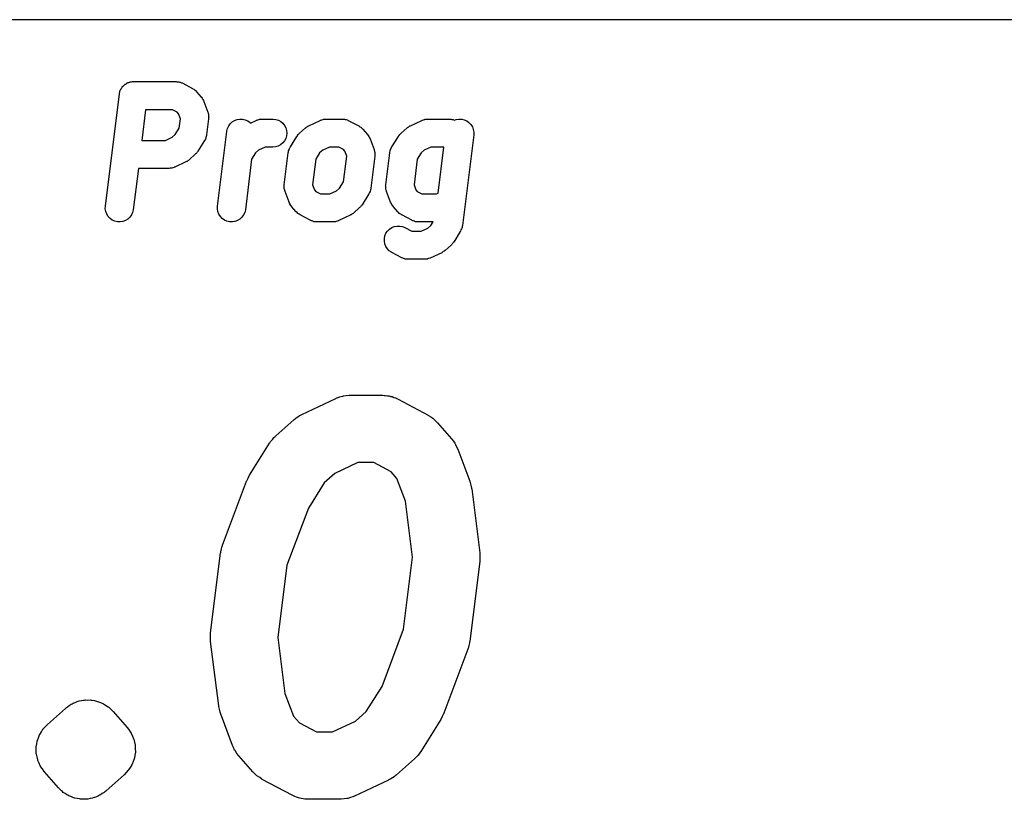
# Model space of a CAD drawing. Extents: x 3.09 to 8.99, y -6.18 to -2.41.
# Tile 78 of 119: x 8.3257 to 8.4121, y -3.9313 to -3.863. Entities that reach past the tile are written whole.
import ezdxf

# ---------------------------------------------------------------- set-up
doc = ezdxf.new("R2010")
doc.units = 0
doc.header["$MEASUREMENT"] = 0
doc.layers.add('BLACK', color=7, linetype='CONTINUOUS')

msp = doc.modelspace()

# ---------------------------------------------------------------- linework, layer by layer
at = {"layer": 'BLACK', "linetype": 'CONTINUOUS'}
for p, q in [((8.49986, -3.86295), (8.00014, -3.86295)), ((8.33483, -3.86869), (8.33489, -3.86863)), ((8.33489, -3.86863), (8.33493, -3.86861)), ((8.33493, -3.86861), (8.33496, -3.86859)), ((8.33496, -3.86859), (8.33503, -3.86855)), ((8.33503, -3.86855), (8.3351, -3.8685)), ((8.3351, -3.8685), (8.33513, -3.86849)), ((8.33513, -3.86849), (8.33517, -3.86847)), ((8.33517, -3.86847), (8.33525, -3.86845)), ((8.33525, -3.86845), (8.33532, -3.86842)), ((8.33532, -3.86842), (8.33536, -3.86841)), ((8.33536, -3.86841), (8.3354, -3.8684)), ((8.3354, -3.8684), (8.33548, -3.8684)), ((8.33548, -3.8684), (8.33556, -3.86838)), ((8.33556, -3.86838), (8.3356, -3.86838)), ((8.3356, -3.86838), (8.33564, -3.86838)), ((8.33564, -3.86838), (8.33939, -3.86838)), ((8.33939, -3.86838), (8.3394, -3.86838)), ((8.3394, -3.86838), (8.33946, -3.86839)), ((8.33946, -3.86839), (8.33951, -3.86839)), ((8.33951, -3.86839), (8.33957, -3.8684)), ((8.33957, -3.8684), (8.33964, -3.86841)), ((8.33964, -3.86841), (8.33969, -3.86842)), ((8.33969, -3.86842), (8.33974, -3.86843)), ((8.33974, -3.86843), (8.33981, -3.86846)), ((8.33981, -3.86846), (8.33987, -3.86848)), ((8.33987, -3.86848), (8.33992, -3.8685)), ((8.33992, -3.8685), (8.33997, -3.86852)), ((8.33997, -3.86852), (8.34084, -3.86899)), ((8.33319, -3.8793), (8.33442, -3.86946)), ((8.33442, -3.86944), (8.33443, -3.8694)), ((8.33442, -3.86946), (8.33442, -3.86944)), ((8.33443, -3.86936), (8.33446, -3.86929)), ((8.33443, -3.8694), (8.33443, -3.86936)), ((8.33446, -3.86929), (8.33447, -3.86921)), ((8.33447, -3.86921), (8.33449, -3.86917)), ((8.33449, -3.86917), (8.3345, -3.86913)), ((8.3345, -3.86913), (8.33454, -3.86906)), ((8.33454, -3.86906), (8.33457, -3.86899)), ((8.33457, -3.86899), (8.3346, -3.86896)), ((8.3346, -3.86896), (8.33462, -3.86892)), ((8.33462, -3.86892), (8.33467, -3.86886)), ((8.33467, -3.86886), (8.33472, -3.86879)), ((8.33472, -3.86879), (8.33474, -3.86877)), ((8.33474, -3.86877), (8.33477, -3.86874)), ((8.33477, -3.86874), (8.33483, -3.86869)), ((8.34084, -3.86899), (8.34086, -3.869)), ((8.34086, -3.869), (8.34094, -3.86905)), ((8.34094, -3.86905), (8.34102, -3.8691)), ((8.34102, -3.8691), (8.34104, -3.86912)), ((8.34104, -3.86912), (8.34106, -3.86914)), ((8.34106, -3.86914), (8.34112, -3.8692)), ((8.34112, -3.8692), (8.34119, -3.86927)), ((8.34119, -3.86927), (8.3416, -3.86974)), ((8.3416, -3.86974), (8.34161, -3.86975)), ((8.34161, -3.86975), (8.34167, -3.86983)), ((8.34167, -3.86983), (8.34172, -3.8699)), ((8.34172, -3.8699), (8.34173, -3.86992)), ((8.34173, -3.86992), (8.34175, -3.86995)), ((8.34175, -3.86995), (8.34179, -3.87003)), ((8.34179, -3.87003), (8.34183, -3.87012)), ((8.34183, -3.87012), (8.34218, -3.87105)), ((8.33672, -3.87084), (8.33639, -3.87354)), ((8.33908, -3.87084), (8.33672, -3.87084)), ((8.33949, -3.87106), (8.33908, -3.87084)), ((8.3396, -3.87119), (8.33949, -3.87106)), ((8.33977, -3.87163), (8.3396, -3.87119)), ((8.34218, -3.87105), (8.34218, -3.87107)), ((8.34218, -3.87107), (8.3422, -3.87112)), ((8.3422, -3.87112), (8.34221, -3.87116)), ((8.34221, -3.87116), (8.34223, -3.87123)), ((8.34223, -3.87123), (8.34224, -3.8713)), ((8.33966, -3.87247), (8.33977, -3.87163)), ((8.34225, -3.87164), (8.34207, -3.87304)), ((8.34224, -3.8713), (8.34225, -3.87135)), ((8.34225, -3.87135), (8.34225, -3.8714)), ((8.34225, -3.8714), (8.34225, -3.87147)), ((8.34225, -3.87147), (8.34226, -3.87154)), ((8.34226, -3.87154), (8.34225, -3.87159)), ((8.34225, -3.87159), (8.34225, -3.87164)), ((8.34401, -3.87227), (8.34415, -3.87208)), ((8.34415, -3.87208), (8.34432, -3.87191)), ((8.34432, -3.87191), (8.34453, -3.87179)), ((8.34453, -3.87179), (8.34475, -3.8717)), ((8.34475, -3.8717), (8.34499, -3.87166)), ((8.34499, -3.87166), (8.34523, -3.87167)), ((8.34523, -3.87167), (8.34546, -3.87173)), ((8.34546, -3.87173), (8.34568, -3.87182)), ((8.34568, -3.87182), (8.34588, -3.87196)), ((8.34588, -3.87196), (8.34592, -3.87201)), ((8.34592, -3.87201), (8.34642, -3.87178)), ((8.34642, -3.87178), (8.34644, -3.87177)), ((8.34644, -3.87177), (8.34646, -3.87176)), ((8.34646, -3.87176), (8.34648, -3.87175)), ((8.34648, -3.87175), (8.34657, -3.87172)), ((8.34657, -3.87172), (8.34666, -3.87169)), ((8.34666, -3.87169), (8.34668, -3.87169)), ((8.34668, -3.87169), (8.34671, -3.87168)), ((8.34671, -3.87168), (8.3468, -3.87167)), ((8.3468, -3.87167), (8.3469, -3.87166)), ((8.3469, -3.87166), (8.34692, -3.87166)), ((8.34692, -3.87166), (8.34694, -3.87166)), ((8.34694, -3.87166), (8.34788, -3.87166)), ((8.34788, -3.87166), (8.3479, -3.87166)), ((8.3479, -3.87166), (8.34814, -3.87169)), ((8.34814, -3.87169), (8.34837, -3.87176)), ((8.34837, -3.87176), (8.34858, -3.87188)), ((8.34858, -3.87188), (8.34876, -3.87203)), ((8.34876, -3.87203), (8.34891, -3.87222)), ((8.35105, -3.87225), (8.35204, -3.87178)), ((8.35204, -3.87178), (8.35206, -3.87177)), ((8.35206, -3.87177), (8.35208, -3.87176)), ((8.35208, -3.87176), (8.3521, -3.87175)), ((8.3521, -3.87175), (8.35219, -3.87172)), ((8.35219, -3.87172), (8.35229, -3.87169)), ((8.35229, -3.87169), (8.35231, -3.87169)), ((8.35231, -3.87169), (8.35233, -3.87168)), ((8.35233, -3.87168), (8.35243, -3.87167)), ((8.35243, -3.87167), (8.35253, -3.87166)), ((8.35253, -3.87166), (8.35255, -3.87166)), ((8.35255, -3.87166), (8.35257, -3.87166)), ((8.35257, -3.87166), (8.35397, -3.87166)), ((8.35397, -3.87166), (8.35399, -3.87166)), ((8.35399, -3.87166), (8.35404, -3.87167)), ((8.35404, -3.87167), (8.3541, -3.87167)), ((8.3541, -3.87167), (8.35416, -3.87168)), ((8.35416, -3.87168), (8.35423, -3.87169)), ((8.35423, -3.87169), (8.35428, -3.8717)), ((8.35428, -3.8717), (8.35433, -3.87171)), ((8.35433, -3.87171), (8.35439, -3.87174)), ((8.35439, -3.87174), (8.35446, -3.87176)), ((8.35446, -3.87176), (8.3545, -3.87179)), ((8.3545, -3.87179), (8.35455, -3.87181)), ((8.35455, -3.87181), (8.35543, -3.87227)), ((8.35995, -3.87225), (8.36095, -3.87178)), ((8.36095, -3.87178), (8.36097, -3.87177)), ((8.36097, -3.87177), (8.36099, -3.87176)), ((8.36099, -3.87176), (8.361, -3.87175)), ((8.361, -3.87175), (8.3611, -3.87172)), ((8.3611, -3.87172), (8.36119, -3.87169)), ((8.36119, -3.87169), (8.36121, -3.87169)), ((8.36121, -3.87169), (8.36123, -3.87168)), ((8.36123, -3.87168), (8.36133, -3.87167)), ((8.36133, -3.87167), (8.36143, -3.87166)), ((8.36143, -3.87166), (8.36145, -3.87166)), ((8.36145, -3.87166), (8.36147, -3.87166)), ((8.36147, -3.87166), (8.36335, -3.87166)), ((8.36335, -3.87166), (8.36337, -3.87166)), ((8.36337, -3.87166), (8.36342, -3.87167)), ((8.36342, -3.87167), (8.36347, -3.87167)), ((8.36347, -3.87167), (8.36354, -3.87168)), ((8.36354, -3.87168), (8.3636, -3.87169)), ((8.3636, -3.87169), (8.36365, -3.8717)), ((8.36365, -3.8717), (8.36371, -3.87171)), ((8.36371, -3.87171), (8.36377, -3.87174)), ((8.36377, -3.87174), (8.36382, -3.87176)), ((8.36382, -3.87176), (8.36397, -3.8717)), ((8.36397, -3.8717), (8.36421, -3.87166)), ((8.36421, -3.87166), (8.36445, -3.87167)), ((8.36445, -3.87167), (8.36468, -3.87173)), ((8.36468, -3.87173), (8.3649, -3.87182)), ((8.3649, -3.87182), (8.36509, -3.87196)), ((8.36509, -3.87196), (8.36526, -3.87214)), ((8.33932, -3.87303), (8.33966, -3.87247)), ((8.34303, -3.8793), (8.34385, -3.87274)), ((8.34385, -3.87272), (8.34391, -3.87249)), ((8.34385, -3.87274), (8.34385, -3.87272)), ((8.34391, -3.87249), (8.34401, -3.87227)), ((8.34891, -3.87222), (8.34902, -3.87243)), ((8.34902, -3.87243), (8.34909, -3.87266)), ((8.34909, -3.87266), (8.34911, -3.8729)), ((8.34911, -3.8729), (8.34909, -3.87314)), ((8.35011, -3.87303), (8.35016, -3.87297)), ((8.35016, -3.87297), (8.3502, -3.87294)), ((8.3502, -3.87294), (8.35023, -3.87291)), ((8.35023, -3.87291), (8.35075, -3.87244)), ((8.35075, -3.87244), (8.35077, -3.87243)), ((8.35077, -3.87243), (8.35081, -3.8724)), ((8.35081, -3.8724), (8.35084, -3.87237)), ((8.35084, -3.87237), (8.3509, -3.87233)), ((8.3509, -3.87233), (8.35096, -3.87229)), ((8.35096, -3.87229), (8.35101, -3.87227)), ((8.35101, -3.87227), (8.35105, -3.87225)), ((8.35543, -3.87227), (8.35545, -3.87228)), ((8.35545, -3.87228), (8.35552, -3.87234)), ((8.35552, -3.87234), (8.3556, -3.87238)), ((8.3556, -3.87238), (8.35562, -3.8724)), ((8.35562, -3.8724), (8.35565, -3.87242)), ((8.35565, -3.87242), (8.35571, -3.87249)), ((8.35571, -3.87249), (8.35578, -3.87255)), ((8.35578, -3.87255), (8.35619, -3.87302)), ((8.35902, -3.87303), (8.35907, -3.87297)), ((8.35907, -3.87297), (8.3591, -3.87294)), ((8.3591, -3.87294), (8.35913, -3.87291)), ((8.35913, -3.87291), (8.35966, -3.87244)), ((8.35966, -3.87244), (8.35967, -3.87243)), ((8.35967, -3.87243), (8.35971, -3.8724)), ((8.35971, -3.8724), (8.35975, -3.87237)), ((8.35975, -3.87237), (8.35981, -3.87233)), ((8.35981, -3.87233), (8.35987, -3.87229)), ((8.35987, -3.87229), (8.35991, -3.87227)), ((8.35991, -3.87227), (8.35995, -3.87225)), ((8.36526, -3.87214), (8.36539, -3.87234)), ((8.36539, -3.87234), (8.36547, -3.87257)), ((8.36547, -3.87257), (8.36551, -3.8728)), ((8.36551, -3.8728), (8.36551, -3.87304)), ((8.33639, -3.87354), (8.33847, -3.87354)), ((8.33847, -3.87354), (8.33905, -3.87326)), ((8.33905, -3.87326), (8.33932, -3.87303)), ((8.34189, -3.87354), (8.34131, -3.87448)), ((8.3419, -3.87353), (8.34189, -3.87354)), ((8.34191, -3.87351), (8.3419, -3.87353)), ((8.34196, -3.87342), (8.34191, -3.87351)), ((8.342, -3.87333), (8.34196, -3.87342)), ((8.34201, -3.87331), (8.342, -3.87333)), ((8.34204, -3.87319), (8.34201, -3.87329)), ((8.34201, -3.87329), (8.34201, -3.87331)), ((8.34206, -3.8731), (8.34204, -3.87319)), ((8.34207, -3.87308), (8.34206, -3.8731)), ((8.34207, -3.87304), (8.34207, -3.87306)), ((8.34207, -3.87306), (8.34207, -3.87308)), ((8.34875, -3.87376), (8.34856, -3.87392)), ((8.3489, -3.87358), (8.34875, -3.87376)), ((8.34902, -3.87337), (8.3489, -3.87358)), ((8.34909, -3.87314), (8.34902, -3.87337)), ((8.34942, -3.87411), (8.35, -3.87318)), ((8.35, -3.87318), (8.35001, -3.87316)), ((8.35001, -3.87316), (8.35004, -3.87312)), ((8.35004, -3.87312), (8.35006, -3.87309)), ((8.35006, -3.87309), (8.35011, -3.87303)), ((8.35619, -3.87302), (8.3562, -3.87303)), ((8.3562, -3.87303), (8.35625, -3.87311)), ((8.35625, -3.87311), (8.35631, -3.87318)), ((8.35631, -3.87318), (8.35632, -3.87321)), ((8.35632, -3.87321), (8.35634, -3.87323)), ((8.35634, -3.87323), (8.35637, -3.87331)), ((8.35637, -3.87331), (8.35642, -3.8734)), ((8.35642, -3.8734), (8.35677, -3.87433)), ((8.35832, -3.87411), (8.35891, -3.87318)), ((8.35891, -3.87318), (8.35892, -3.87316)), ((8.35892, -3.87316), (8.35895, -3.87312)), ((8.35895, -3.87312), (8.35897, -3.87309)), ((8.35897, -3.87309), (8.35902, -3.87303)), ((8.36551, -3.87304), (8.36451, -3.88101)), ((8.34115, -3.87468), (8.34111, -3.87471)), ((8.3412, -3.87463), (8.34115, -3.87468)), ((8.34125, -3.87457), (8.3412, -3.87463)), ((8.34127, -3.87453), (8.34125, -3.87457)), ((8.3413, -3.87449), (8.34127, -3.87453)), ((8.34131, -3.87448), (8.3413, -3.87449)), ((8.34637, -3.87463), (8.34602, -3.87519)), ((8.34663, -3.8744), (8.34637, -3.87463)), ((8.34722, -3.87412), (8.34663, -3.8744)), ((8.34788, -3.87412), (8.34722, -3.87412)), ((8.34812, -3.8741), (8.34788, -3.87412)), ((8.34835, -3.87403), (8.34812, -3.8741)), ((8.34856, -3.87392), (8.34835, -3.87403)), ((8.34889, -3.87743), (8.34924, -3.87461)), ((8.34924, -3.87458), (8.34925, -3.87456)), ((8.34924, -3.8746), (8.34924, -3.87458)), ((8.34924, -3.87461), (8.34924, -3.8746)), ((8.34925, -3.87456), (8.34927, -3.87446)), ((8.34927, -3.87446), (8.3493, -3.87436)), ((8.3493, -3.87435), (8.34931, -3.87433)), ((8.3493, -3.87436), (8.3493, -3.87435)), ((8.34931, -3.87433), (8.34935, -3.87424)), ((8.34935, -3.87424), (8.3494, -3.87414)), ((8.3494, -3.87414), (8.34941, -3.87413)), ((8.34941, -3.87413), (8.34942, -3.87411)), ((8.35199, -3.87463), (8.35165, -3.87519)), ((8.35226, -3.8744), (8.35199, -3.87463)), ((8.35284, -3.87412), (8.35226, -3.8744)), ((8.35367, -3.87412), (8.35284, -3.87412)), ((8.35408, -3.87434), (8.35367, -3.87412)), ((8.35419, -3.87447), (8.35408, -3.87434)), ((8.35436, -3.87491), (8.35419, -3.87447)), ((8.35677, -3.87433), (8.35677, -3.87435)), ((8.35677, -3.87435), (8.35678, -3.8744)), ((8.35678, -3.8744), (8.3568, -3.87444)), ((8.3568, -3.87444), (8.35681, -3.87451)), ((8.35681, -3.87451), (8.35683, -3.87458)), ((8.35683, -3.87458), (8.35683, -3.87463)), ((8.35683, -3.87463), (8.35684, -3.87468)), ((8.35684, -3.87468), (8.35684, -3.87475)), ((8.35779, -3.87743), (8.35814, -3.87461)), ((8.35814, -3.87461), (8.35815, -3.8746)), ((8.35815, -3.87456), (8.35818, -3.87446)), ((8.35815, -3.87458), (8.35815, -3.87456)), ((8.35815, -3.8746), (8.35815, -3.87458)), ((8.35818, -3.87446), (8.3582, -3.87436)), ((8.3582, -3.87436), (8.35821, -3.87435)), ((8.35821, -3.87433), (8.35826, -3.87424)), ((8.35821, -3.87435), (8.35821, -3.87433)), ((8.35826, -3.87424), (8.3583, -3.87414)), ((8.3583, -3.87414), (8.35831, -3.87413)), ((8.35831, -3.87413), (8.35832, -3.87411)), ((8.3609, -3.87463), (8.36055, -3.87519)), ((8.36116, -3.8744), (8.3609, -3.87463)), ((8.36175, -3.87412), (8.36116, -3.8744)), ((8.36289, -3.87412), (8.36175, -3.87412)), ((8.36239, -3.87816), (8.36289, -3.87412)), ((8.34026, -3.87541), (8.33927, -3.87588)), ((8.3403, -3.87539), (8.34026, -3.87541)), ((8.34035, -3.87537), (8.3403, -3.87539)), ((8.34041, -3.87532), (8.34035, -3.87537)), ((8.34047, -3.87529), (8.34041, -3.87532)), ((8.3405, -3.87526), (8.34047, -3.87529)), ((8.34054, -3.87523), (8.3405, -3.87526)), ((8.34056, -3.87522), (8.34054, -3.87523)), ((8.34108, -3.87475), (8.34056, -3.87522)), ((8.34111, -3.87471), (8.34108, -3.87475)), ((8.34602, -3.87519), (8.34547, -3.87961)), ((8.35165, -3.87519), (8.35137, -3.87743)), ((8.35408, -3.87716), (8.35436, -3.87491)), ((8.35684, -3.87492), (8.35648, -3.87773)), ((8.35684, -3.87475), (8.35684, -3.87482)), ((8.35684, -3.87482), (8.35684, -3.87487)), ((8.35684, -3.87487), (8.35684, -3.87492)), ((8.36055, -3.87519), (8.36027, -3.87743)), ((8.33608, -3.876), (8.33563, -3.87961)), ((8.33874, -3.876), (8.33608, -3.876)), ((8.33876, -3.87599), (8.33874, -3.876)), ((8.33878, -3.876), (8.33876, -3.87599)), ((8.33888, -3.87598), (8.33878, -3.876)), ((8.33898, -3.87597), (8.33888, -3.87598)), ((8.339, -3.87597), (8.33898, -3.87597)), ((8.33902, -3.87596), (8.339, -3.87597)), ((8.33912, -3.87593), (8.33902, -3.87596)), ((8.33921, -3.8759), (8.33912, -3.87593)), ((8.33923, -3.87589), (8.33921, -3.8759)), ((8.33925, -3.87589), (8.33923, -3.87589)), ((8.33927, -3.87588), (8.33925, -3.87589)), ((8.35373, -3.87771), (8.35408, -3.87716)), ((8.34888, -3.87752), (8.34889, -3.87747)), ((8.34888, -3.87759), (8.34888, -3.87752)), ((8.34888, -3.87767), (8.34888, -3.87759)), ((8.34889, -3.87771), (8.34888, -3.87767)), ((8.34889, -3.87747), (8.34889, -3.87743)), ((8.34889, -3.87776), (8.34889, -3.87771)), ((8.34891, -3.87783), (8.34889, -3.87776)), ((8.34892, -3.8779), (8.34891, -3.87783)), ((8.34894, -3.87795), (8.34892, -3.8779)), ((8.34895, -3.87799), (8.34894, -3.87795)), ((8.34896, -3.87801), (8.34895, -3.87799)), ((8.34931, -3.87895), (8.34896, -3.87801)), ((8.35137, -3.87743), (8.35153, -3.87787)), ((8.35153, -3.87787), (8.35165, -3.878)), ((8.35165, -3.878), (8.35206, -3.87822)), ((8.35288, -3.87822), (8.35347, -3.87795)), ((8.35347, -3.87795), (8.35373, -3.87771)), ((8.35637, -3.87811), (8.35633, -3.8782)), ((8.35641, -3.87801), (8.35637, -3.87811)), ((8.35642, -3.878), (8.35641, -3.87801)), ((8.35643, -3.87798), (8.35642, -3.878)), ((8.35645, -3.87788), (8.35643, -3.87798)), ((8.35648, -3.87778), (8.35645, -3.87788)), ((8.35648, -3.87773), (8.35648, -3.87775)), ((8.35648, -3.87775), (8.35648, -3.87777)), ((8.35648, -3.87777), (8.35648, -3.87778)), ((8.35778, -3.87752), (8.35779, -3.87747)), ((8.35779, -3.87759), (8.35778, -3.87752)), ((8.35779, -3.87747), (8.35779, -3.87743)), ((8.35779, -3.87767), (8.35779, -3.87759)), ((8.35779, -3.87771), (8.35779, -3.87767)), ((8.3578, -3.87776), (8.35779, -3.87771)), ((8.35781, -3.87783), (8.3578, -3.87776)), ((8.35783, -3.8779), (8.35781, -3.87783)), ((8.35784, -3.87795), (8.35783, -3.8779)), ((8.35785, -3.87799), (8.35784, -3.87795)), ((8.35786, -3.87801), (8.35785, -3.87799)), ((8.35821, -3.87895), (8.35786, -3.87801)), ((8.36027, -3.87743), (8.36044, -3.87787)), ((8.36044, -3.87787), (8.36055, -3.878)), ((8.36055, -3.878), (8.36096, -3.87822)), ((8.34935, -3.87903), (8.34931, -3.87895)), ((8.35206, -3.87822), (8.35288, -3.87822)), ((8.35631, -3.87823), (8.35572, -3.87917)), ((8.35633, -3.8782), (8.35631, -3.87821)), ((8.35631, -3.87821), (8.35631, -3.87823)), ((8.35825, -3.87903), (8.35821, -3.87895)), ((8.36096, -3.87822), (8.36225, -3.87822)), ((8.36225, -3.87822), (8.36239, -3.87816)), ((8.33318, -3.87954), (8.33319, -3.8793)), ((8.33322, -3.87978), (8.33318, -3.87954)), ((8.33331, -3.88), (8.33322, -3.87978)), ((8.33557, -3.87986), (8.33547, -3.88007)), ((8.33563, -3.87962), (8.33557, -3.87986)), ((8.33563, -3.87961), (8.33563, -3.87962)), ((8.34302, -3.87954), (8.34303, -3.8793)), ((8.34306, -3.87978), (8.34302, -3.87954)), ((8.34315, -3.88), (8.34306, -3.87978)), ((8.34541, -3.87986), (8.34531, -3.88007)), ((8.34547, -3.87962), (8.34541, -3.87986)), ((8.34547, -3.87961), (8.34547, -3.87962)), ((8.34939, -3.87912), (8.34935, -3.87903)), ((8.3494, -3.87914), (8.34939, -3.87912)), ((8.34941, -3.87916), (8.3494, -3.87914)), ((8.34947, -3.87924), (8.34941, -3.87916)), ((8.34952, -3.87931), (8.34947, -3.87924)), ((8.34953, -3.87933), (8.34952, -3.87931)), ((8.34994, -3.87979), (8.34953, -3.87933)), ((8.35001, -3.87986), (8.34994, -3.87979)), ((8.35008, -3.87993), (8.35001, -3.87986)), ((8.35549, -3.87943), (8.35497, -3.8799)), ((8.35553, -3.8794), (8.35549, -3.87943)), ((8.35556, -3.87937), (8.35553, -3.8794)), ((8.35561, -3.87931), (8.35556, -3.87937)), ((8.35566, -3.87926), (8.35561, -3.87931)), ((8.35568, -3.87922), (8.35566, -3.87926)), ((8.35571, -3.87918), (8.35568, -3.87922)), ((8.35572, -3.87917), (8.35571, -3.87918)), ((8.35829, -3.87912), (8.35825, -3.87903)), ((8.35831, -3.87914), (8.35829, -3.87912)), ((8.35832, -3.87916), (8.35831, -3.87914)), ((8.35837, -3.87924), (8.35832, -3.87916)), ((8.35843, -3.87931), (8.35837, -3.87924)), ((8.35844, -3.87933), (8.35843, -3.87931)), ((8.35885, -3.87979), (8.35844, -3.87933)), ((8.35892, -3.87986), (8.35885, -3.87979)), ((8.35898, -3.87993), (8.35892, -3.87986)), ((8.33343, -3.8802), (8.33331, -3.88)), ((8.3336, -3.88038), (8.33343, -3.8802)), ((8.33379, -3.88052), (8.3336, -3.88038)), ((8.33401, -3.88062), (8.33379, -3.88052)), ((8.33425, -3.88067), (8.33401, -3.88062)), ((8.33449, -3.88068), (8.33425, -3.88067)), ((8.33472, -3.88064), (8.33449, -3.88068)), ((8.33495, -3.88056), (8.33472, -3.88064)), ((8.33515, -3.88043), (8.33495, -3.88056)), ((8.33533, -3.88027), (8.33515, -3.88043)), ((8.33547, -3.88007), (8.33533, -3.88027)), ((8.34328, -3.8802), (8.34315, -3.88)), ((8.34344, -3.88038), (8.34328, -3.8802)), ((8.34364, -3.88052), (8.34344, -3.88038)), ((8.34385, -3.88062), (8.34364, -3.88052)), ((8.34409, -3.88067), (8.34385, -3.88062)), ((8.34433, -3.88068), (8.34409, -3.88067)), ((8.34456, -3.88064), (8.34433, -3.88068)), ((8.34479, -3.88056), (8.34456, -3.88064)), ((8.34499, -3.88043), (8.34479, -3.88056)), ((8.34517, -3.88027), (8.34499, -3.88043)), ((8.34531, -3.88007), (8.34517, -3.88027)), ((8.3501, -3.87994), (8.35008, -3.87993)), ((8.35012, -3.87996), (8.3501, -3.87994)), ((8.3502, -3.88001), (8.35012, -3.87996)), ((8.35028, -3.88006), (8.3502, -3.88001)), ((8.35029, -3.88007), (8.35028, -3.88006)), ((8.35117, -3.88054), (8.35029, -3.88007)), ((8.35122, -3.88056), (8.35117, -3.88054)), ((8.35126, -3.88058), (8.35122, -3.88056)), ((8.35133, -3.8806), (8.35126, -3.88058)), ((8.35139, -3.88063), (8.35133, -3.8806)), ((8.35144, -3.88064), (8.35139, -3.88063)), ((8.35149, -3.88066), (8.35144, -3.88064)), ((8.35156, -3.88066), (8.35149, -3.88066)), ((8.35163, -3.88068), (8.35156, -3.88066)), ((8.35168, -3.88068), (8.35163, -3.88068)), ((8.35173, -3.88068), (8.35168, -3.88068)), ((8.35175, -3.88068), (8.35173, -3.88068)), ((8.35315, -3.88068), (8.35175, -3.88068)), ((8.35318, -3.88068), (8.35315, -3.88068)), ((8.3532, -3.88068), (8.35318, -3.88068)), ((8.35329, -3.88067), (8.3532, -3.88068)), ((8.35339, -3.88066), (8.35329, -3.88067)), ((8.35341, -3.88065), (8.35339, -3.88066)), ((8.35344, -3.88065), (8.35341, -3.88065)), ((8.35353, -3.88062), (8.35344, -3.88065)), ((8.35362, -3.88059), (8.35353, -3.88062)), ((8.35364, -3.88058), (8.35362, -3.88059)), ((8.35366, -3.88057), (8.35364, -3.88058)), ((8.35368, -3.88057), (8.35366, -3.88057)), ((8.35467, -3.8801), (8.35368, -3.88057)), ((8.35471, -3.88007), (8.35467, -3.8801)), ((8.35476, -3.88005), (8.35471, -3.88007)), ((8.35482, -3.88001), (8.35476, -3.88005)), ((8.35488, -3.87997), (8.35482, -3.88001)), ((8.35492, -3.87994), (8.35488, -3.87997)), ((8.35495, -3.87991), (8.35492, -3.87994)), ((8.35497, -3.8799), (8.35495, -3.87991)), ((8.359, -3.87994), (8.35898, -3.87993)), ((8.35902, -3.87996), (8.359, -3.87994)), ((8.3591, -3.88001), (8.35902, -3.87996)), ((8.35918, -3.88006), (8.3591, -3.88001)), ((8.3592, -3.88007), (8.35918, -3.88006)), ((8.36007, -3.88054), (8.3592, -3.88007)), ((8.36012, -3.88056), (8.36007, -3.88054)), ((8.36017, -3.88058), (8.36012, -3.88056)), ((8.36023, -3.8806), (8.36017, -3.88058)), ((8.3603, -3.88063), (8.36023, -3.8806)), ((8.36035, -3.88064), (8.3603, -3.88063)), ((8.3604, -3.88066), (8.36035, -3.88064)), ((8.36047, -3.88066), (8.3604, -3.88066)), ((8.36053, -3.88068), (8.36047, -3.88066)), ((8.36058, -3.88068), (8.36053, -3.88068)), ((8.36064, -3.88068), (8.36058, -3.88068)), ((8.36065, -3.88068), (8.36064, -3.88068)), ((8.36195, -3.88068), (8.36065, -3.88068)), ((8.36175, -3.88099), (8.36195, -3.88068)), ((8.35781, -3.88168), (8.35795, -3.88148)), ((8.35795, -3.88148), (8.35812, -3.88131)), ((8.35812, -3.88131), (8.35832, -3.88118)), ((8.35832, -3.88118), (8.35854, -3.88109)), ((8.35854, -3.88109), (8.35878, -3.88104)), ((8.35878, -3.88104), (8.35902, -3.88104)), ((8.35902, -3.88104), (8.35925, -3.88109)), ((8.35925, -3.88109), (8.35947, -3.88118)), ((8.35947, -3.88118), (8.36008, -3.8815)), ((8.36008, -3.8815), (8.36091, -3.8815)), ((8.36091, -3.8815), (8.36149, -3.88123)), ((8.36149, -3.88123), (8.36175, -3.88099)), ((8.36433, -3.88151), (8.36375, -3.88245)), ((8.36434, -3.88149), (8.36433, -3.88151)), ((8.36435, -3.88148), (8.36434, -3.88149)), ((8.36439, -3.88139), (8.36435, -3.88148)), ((8.36444, -3.8813), (8.36439, -3.88139)), ((8.36445, -3.88126), (8.36444, -3.88128)), ((8.36444, -3.88128), (8.36444, -3.8813)), ((8.36448, -3.88116), (8.36445, -3.88126)), ((8.3645, -3.88106), (8.36448, -3.88116)), ((8.36451, -3.88103), (8.3645, -3.88105)), ((8.3645, -3.88105), (8.3645, -3.88106)), ((8.36451, -3.88101), (8.36451, -3.88103)), ((8.35767, -3.88213), (8.35772, -3.8819)), ((8.35767, -3.88237), (8.35767, -3.88213)), ((8.35771, -3.88261), (8.35767, -3.88237)), ((8.35772, -3.8819), (8.35781, -3.88168)), ((8.36374, -3.88246), (8.36371, -3.8825)), ((8.36375, -3.88245), (8.36374, -3.88246)), ((8.3578, -3.88283), (8.35771, -3.88261)), ((8.35794, -3.88303), (8.3578, -3.88283)), ((8.3581, -3.88321), (8.35794, -3.88303)), ((8.3583, -3.88334), (8.3581, -3.88321)), ((8.35832, -3.88335), (8.3583, -3.88334)), ((8.36278, -3.88333), (8.36274, -3.88335)), ((8.36284, -3.88329), (8.36278, -3.88333)), ((8.36291, -3.88325), (8.36284, -3.88329)), ((8.36294, -3.88322), (8.36291, -3.88325)), ((8.36298, -3.8832), (8.36294, -3.88322)), ((8.36299, -3.88318), (8.36298, -3.8832)), ((8.36352, -3.88272), (8.36299, -3.88318)), ((8.36355, -3.88268), (8.36352, -3.88272)), ((8.36359, -3.88265), (8.36355, -3.88268)), ((8.36363, -3.88259), (8.36359, -3.88265)), ((8.36368, -3.88254), (8.36363, -3.88259)), ((8.36371, -3.8825), (8.36368, -3.88254)), ((8.3592, -3.88382), (8.35832, -3.88335)), ((8.35924, -3.88384), (8.3592, -3.88382)), ((8.35929, -3.88386), (8.35924, -3.88384)), ((8.35935, -3.88388), (8.35929, -3.88386)), ((8.35942, -3.88391), (8.35935, -3.88388)), ((8.35947, -3.88392), (8.35942, -3.88391)), ((8.35952, -3.88394), (8.35947, -3.88392)), ((8.35959, -3.88394), (8.35952, -3.88394)), ((8.35965, -3.88396), (8.35959, -3.88394)), ((8.35971, -3.88396), (8.35965, -3.88396)), ((8.35976, -3.88396), (8.35971, -3.88396)), ((8.35977, -3.88396), (8.35976, -3.88396)), ((8.36118, -3.88396), (8.35977, -3.88396)), ((8.3612, -3.88396), (8.36118, -3.88396)), ((8.36122, -3.88396), (8.3612, -3.88396)), ((8.36132, -3.88395), (8.36122, -3.88396)), ((8.36142, -3.88394), (8.36132, -3.88395)), ((8.36144, -3.88393), (8.36142, -3.88394)), ((8.36146, -3.88393), (8.36144, -3.88393)), ((8.36155, -3.8839), (8.36146, -3.88393)), ((8.36165, -3.88387), (8.36155, -3.8839)), ((8.36167, -3.88386), (8.36165, -3.88387)), ((8.36169, -3.88385), (8.36167, -3.88386)), ((8.3617, -3.88385), (8.36169, -3.88385)), ((8.3627, -3.88338), (8.3617, -3.88385)), ((8.36274, -3.88335), (8.3627, -3.88338)), ((8.35042, -3.89756), (8.35341, -3.89616)), ((8.35341, -3.89616), (8.35345, -3.89614)), ((8.35345, -3.89614), (8.3535, -3.89612)), ((8.3535, -3.89612), (8.35354, -3.8961)), ((8.35354, -3.8961), (8.35377, -3.89603)), ((8.35377, -3.89603), (8.35399, -3.89596)), ((8.35399, -3.89596), (8.35404, -3.89595)), ((8.35404, -3.89595), (8.35409, -3.89593)), ((8.35409, -3.89593), (8.35433, -3.89591)), ((8.35433, -3.89591), (8.35457, -3.89588)), ((8.35457, -3.89588), (8.35462, -3.89588)), ((8.35462, -3.89588), (8.35467, -3.89588)), ((8.35467, -3.89588), (8.35748, -3.89588)), ((8.35748, -3.89588), (8.35752, -3.89588)), ((8.35752, -3.89588), (8.35765, -3.89589)), ((8.35765, -3.89589), (8.35777, -3.89589)), ((8.35777, -3.89589), (8.35793, -3.89592)), ((8.35793, -3.89592), (8.35809, -3.89594)), ((8.35809, -3.89594), (8.35821, -3.89598)), ((8.35821, -3.89598), (8.35834, -3.896)), ((8.35834, -3.896), (8.35849, -3.89607)), ((8.35849, -3.89607), (8.35864, -3.89612)), ((8.35864, -3.89612), (8.35875, -3.89618)), ((8.35875, -3.89618), (8.35887, -3.89622)), ((8.35887, -3.89622), (8.36151, -3.89763)), ((8.34972, -3.89803), (8.34975, -3.898)), ((8.34975, -3.898), (8.34984, -3.89794)), ((8.34984, -3.89794), (8.34993, -3.89786)), ((8.34993, -3.89786), (8.35008, -3.89777)), ((8.35008, -3.89777), (8.35022, -3.89767)), ((8.35022, -3.89767), (8.35032, -3.89762)), ((8.35032, -3.89762), (8.35042, -3.89756)), ((8.36151, -3.89763), (8.36154, -3.89765)), ((8.36154, -3.89765), (8.36173, -3.89778)), ((8.36173, -3.89778), (8.36192, -3.8979)), ((8.36192, -3.8979), (8.36197, -3.89794)), ((8.36197, -3.89794), (8.36202, -3.89798)), ((8.36202, -3.89798), (8.36217, -3.89814)), ((8.34814, -3.89944), (8.34972, -3.89803)), ((8.36217, -3.89814), (8.36234, -3.89829)), ((8.36234, -3.89829), (8.36357, -3.8997)), ((8.34775, -3.89986), (8.34787, -3.89973)), ((8.34787, -3.89973), (8.34797, -3.89959)), ((8.34797, -3.89959), (8.34806, -3.89952)), ((8.34806, -3.89952), (8.34814, -3.89944)), ((8.36357, -3.8997), (8.3636, -3.89973)), ((8.3636, -3.89973), (8.36372, -3.89991)), ((8.34584, -3.90289), (8.34759, -3.90008)), ((8.34759, -3.90008), (8.34762, -3.90004)), ((8.34762, -3.90004), (8.34769, -3.89995)), ((8.34769, -3.89995), (8.34775, -3.89986)), ((8.36372, -3.89991), (8.36386, -3.90009)), ((8.36386, -3.90009), (8.36389, -3.90015)), ((8.36389, -3.90015), (8.36392, -3.9002)), ((8.36392, -3.9002), (8.36401, -3.90041)), ((8.36401, -3.90041), (8.36411, -3.90061)), ((8.36411, -3.90061), (8.36517, -3.90342)), ((8.35533, -3.90178), (8.35332, -3.90273)), ((8.35674, -3.90178), (8.35533, -3.90178)), ((8.35825, -3.90259), (8.35674, -3.90178)), ((8.34559, -3.90338), (8.34571, -3.90314)), ((8.34571, -3.90314), (8.34584, -3.90289)), ((8.35332, -3.90273), (8.35238, -3.90357)), ((8.35877, -3.90318), (8.35825, -3.90259)), ((8.35951, -3.90517), (8.35877, -3.90318)), ((8.34347, -3.90904), (8.34558, -3.90342)), ((8.34558, -3.9034), (8.34559, -3.90338)), ((8.34558, -3.90341), (8.34558, -3.9034)), ((8.34558, -3.90342), (8.34558, -3.90341)), ((8.34558, -3.90341), (8.34558, -3.90341)), ((8.35238, -3.90357), (8.351, -3.90577)), ((8.36517, -3.90342), (8.36518, -3.90346)), ((8.36518, -3.90346), (8.36519, -3.90349)), ((8.36519, -3.90349), (8.3652, -3.90353)), ((8.3652, -3.90353), (8.36526, -3.90377)), ((8.36526, -3.90377), (8.36532, -3.90402)), ((8.36532, -3.90402), (8.36532, -3.90405)), ((8.36532, -3.90405), (8.36533, -3.90409)), ((8.36533, -3.90409), (8.36603, -3.90971)), ((8.351, -3.90577), (8.34912, -3.91079)), ((8.36013, -3.91008), (8.35951, -3.90517)), ((8.34338, -3.90935), (8.34344, -3.90911)), ((8.34344, -3.90911), (8.34346, -3.90908)), ((8.34346, -3.90908), (8.34347, -3.90904)), ((8.34242, -3.91674), (8.3433, -3.90971)), ((8.3433, -3.90971), (8.34331, -3.90967)), ((8.34331, -3.90967), (8.34332, -3.90964)), ((8.34332, -3.9096), (8.34338, -3.90935)), ((8.34332, -3.90964), (8.34332, -3.9096)), ((8.35934, -3.9164), (8.36013, -3.91008)), ((8.36603, -3.90971), (8.36604, -3.90975)), ((8.36604, -3.90975), (8.36604, -3.90981)), ((8.36604, -3.90981), (8.36605, -3.90987)), ((8.36605, -3.90987), (8.36604, -3.9101)), ((8.36604, -3.9101), (8.36605, -3.91033)), ((8.34912, -3.91079), (8.34833, -3.91711)), ((8.36603, -3.91044), (8.36516, -3.91748)), ((8.36604, -3.91039), (8.36603, -3.91044)), ((8.36605, -3.91033), (8.36604, -3.91039)), ((8.34241, -3.91686), (8.34242, -3.9168)), ((8.34241, -3.91709), (8.34241, -3.91686)), ((8.34242, -3.9168), (8.34242, -3.91674)), ((8.35746, -3.92142), (8.35934, -3.9164)), ((8.34241, -3.91732), (8.34241, -3.91709)), ((8.34242, -3.91738), (8.34241, -3.91732)), ((8.34242, -3.91743), (8.34242, -3.91738)), ((8.34242, -3.91748), (8.34242, -3.91743)), ((8.34313, -3.9231), (8.34242, -3.91748)), ((8.34833, -3.91711), (8.34894, -3.92202)), ((8.36507, -3.91783), (8.36502, -3.91808)), ((8.36514, -3.91759), (8.36507, -3.91783)), ((8.36515, -3.91752), (8.36514, -3.91755)), ((8.36514, -3.91755), (8.36514, -3.91759)), ((8.36516, -3.91748), (8.36515, -3.91752)), ((8.36499, -3.91815), (8.36288, -3.92377)), ((8.365, -3.91811), (8.36499, -3.91815)), ((8.36502, -3.91808), (8.365, -3.91811)), ((8.34894, -3.92202), (8.34969, -3.92401)), ((8.35608, -3.92362), (8.35746, -3.92142)), ((8.33002, -3.92309), (8.33018, -3.92298)), ((8.33018, -3.92298), (8.33018, -3.92298)), ((8.33018, -3.92298), (8.33019, -3.92298)), ((8.33019, -3.92298), (8.33027, -3.92294)), ((8.33027, -3.92294), (8.33035, -3.92289)), ((8.33035, -3.92289), (8.33053, -3.92282)), ((8.33053, -3.92282), (8.33071, -3.92274)), ((8.33071, -3.92274), (8.3308, -3.92272)), ((8.33071, -3.92274), (8.33071, -3.92274)), ((8.33071, -3.92274), (8.33071, -3.92274)), ((8.3308, -3.92272), (8.33089, -3.92269)), ((8.33089, -3.92269), (8.33108, -3.92266)), ((8.33108, -3.92266), (8.33127, -3.92262)), ((8.33127, -3.92262), (8.33136, -3.92261)), ((8.33127, -3.92262), (8.33127, -3.92262)), ((8.33127, -3.92262), (8.33127, -3.92262)), ((8.33136, -3.92261), (8.33145, -3.9226)), ((8.33145, -3.9226), (8.33165, -3.92261)), ((8.33165, -3.92261), (8.33185, -3.9226)), ((8.33185, -3.9226), (8.33185, -3.9226)), ((8.33185, -3.9226), (8.33185, -3.9226)), ((8.33185, -3.9226), (8.33194, -3.92262)), ((8.33194, -3.92262), (8.33203, -3.92262)), ((8.33203, -3.92262), (8.33222, -3.92266)), ((8.33222, -3.92266), (8.33242, -3.9227)), ((8.33242, -3.9227), (8.33242, -3.9227)), ((8.33242, -3.9227), (8.33242, -3.9227)), ((8.33242, -3.9227), (8.3325, -3.92273)), ((8.3325, -3.92273), (8.33259, -3.92275)), ((8.33259, -3.92275), (8.33277, -3.92283)), ((8.33277, -3.92283), (8.33296, -3.9229)), ((8.33296, -3.9229), (8.33296, -3.9229)), ((8.33296, -3.9229), (8.33296, -3.9229)), ((8.33296, -3.9229), (8.33303, -3.92295)), ((8.33303, -3.92295), (8.33312, -3.92299)), ((8.33312, -3.92299), (8.33328, -3.9231)), ((8.3281, -3.92474), (8.32968, -3.92334)), ((8.32968, -3.92334), (8.32971, -3.92331)), ((8.32971, -3.92331), (8.32979, -3.92326)), ((8.32971, -3.92331), (8.32971, -3.92331)), ((8.32971, -3.92331), (8.32971, -3.92331)), ((8.32979, -3.92326), (8.32986, -3.9232)), ((8.32986, -3.9232), (8.33002, -3.92309)), ((8.33328, -3.9231), (8.33344, -3.92321)), ((8.33344, -3.92321), (8.33344, -3.92321)), ((8.33344, -3.92321), (8.33345, -3.92321)), ((8.33345, -3.92321), (8.33351, -3.92327)), ((8.33351, -3.92327), (8.33359, -3.92332)), ((8.33359, -3.92332), (8.33372, -3.92346)), ((8.33372, -3.92346), (8.33386, -3.9236)), ((8.33386, -3.9236), (8.33386, -3.9236)), ((8.33386, -3.9236), (8.33387, -3.9236)), ((8.33387, -3.9236), (8.3351, -3.92501)), ((8.34313, -3.92314), (8.34313, -3.9231)), ((8.34314, -3.92317), (8.34313, -3.92314)), ((8.3432, -3.92342), (8.34314, -3.92317)), ((8.34325, -3.92366), (8.3432, -3.92342)), ((8.34327, -3.9237), (8.34325, -3.92366)), ((8.34328, -3.92373), (8.34327, -3.9237)), ((8.34329, -3.92377), (8.34328, -3.92373)), ((8.34435, -3.92658), (8.34329, -3.92377)), ((8.35513, -3.92446), (8.35608, -3.92362)), ((8.36287, -3.92381), (8.36274, -3.92405)), ((8.36288, -3.92378), (8.36287, -3.92381)), ((8.36288, -3.92377), (8.36288, -3.92378)), ((8.36288, -3.92378), (8.36288, -3.92378)), ((8.36288, -3.92378), (8.36288, -3.92378)), ((8.32792, -3.92494), (8.3281, -3.92474)), ((8.34969, -3.92401), (8.35021, -3.9246)), ((8.35021, -3.9246), (8.35172, -3.9254)), ((8.35313, -3.9254), (8.35513, -3.92446)), ((8.36262, -3.9243), (8.36086, -3.92711)), ((8.36274, -3.92405), (8.36262, -3.9243)), ((8.32731, -3.92591), (8.32741, -3.92566)), ((8.32741, -3.92566), (8.32742, -3.92564)), ((8.32742, -3.92564), (8.32743, -3.92562)), ((8.32743, -3.92562), (8.32757, -3.92539)), ((8.32757, -3.92539), (8.32771, -3.92517)), ((8.32771, -3.92517), (8.32772, -3.92515)), ((8.32772, -3.92515), (8.32774, -3.92513)), ((8.32774, -3.92513), (8.32792, -3.92494)), ((8.3351, -3.92501), (8.33512, -3.92504)), ((8.33512, -3.92504), (8.33528, -3.92526)), ((8.33528, -3.92526), (8.33543, -3.92547)), ((8.33543, -3.92547), (8.33544, -3.92549)), ((8.33544, -3.92549), (8.33545, -3.92551)), ((8.33545, -3.92551), (8.33556, -3.92576)), ((8.35172, -3.9254), (8.35313, -3.9254)), ((8.32712, -3.92672), (8.32716, -3.92646)), ((8.32716, -3.92646), (8.32721, -3.9262)), ((8.32721, -3.92618), (8.32722, -3.92616)), ((8.32721, -3.9262), (8.32721, -3.92618)), ((8.32722, -3.92616), (8.32731, -3.92591)), ((8.33556, -3.92576), (8.33567, -3.926)), ((8.33567, -3.926), (8.33567, -3.92602)), ((8.33567, -3.92602), (8.33568, -3.92604)), ((8.33568, -3.92604), (8.33574, -3.9263)), ((8.33574, -3.9263), (8.3358, -3.92656)), ((8.32711, -3.92677), (8.32712, -3.92675)), ((8.32712, -3.92703), (8.32711, -3.92677)), ((8.32712, -3.92675), (8.32712, -3.92672)), ((8.32713, -3.9273), (8.32712, -3.92703)), ((8.32713, -3.92732), (8.32713, -3.9273)), ((8.32714, -3.92734), (8.32713, -3.92732)), ((8.3272, -3.9276), (8.32714, -3.92734)), ((8.33582, -3.92718), (8.33577, -3.92744)), ((8.3358, -3.92656), (8.3358, -3.92658)), ((8.3358, -3.92658), (8.33581, -3.9266)), ((8.33581, -3.9266), (8.33581, -3.92687)), ((8.33581, -3.92687), (8.33582, -3.92714)), ((8.33582, -3.92714), (8.33582, -3.92716)), ((8.33582, -3.92716), (8.33582, -3.92718)), ((8.34444, -3.92678), (8.34435, -3.92658)), ((8.34453, -3.92699), (8.34444, -3.92678)), ((8.34457, -3.92704), (8.34453, -3.92699)), ((8.3446, -3.9271), (8.34457, -3.92704)), ((8.34473, -3.92728), (8.3446, -3.9271)), ((8.34486, -3.92746), (8.34473, -3.92728)), ((8.36071, -3.92733), (8.36059, -3.92746)), ((8.36077, -3.92723), (8.36071, -3.92733)), ((8.36084, -3.92715), (8.36077, -3.92723)), ((8.36086, -3.92711), (8.36084, -3.92715)), ((8.32725, -3.92786), (8.3272, -3.9276)), ((8.32726, -3.92788), (8.32725, -3.92786)), ((8.32727, -3.9279), (8.32726, -3.92788)), ((8.32738, -3.92815), (8.32727, -3.9279)), ((8.32748, -3.92839), (8.32738, -3.92815)), ((8.33552, -3.92826), (8.33551, -3.92828)), ((8.33553, -3.92824), (8.33552, -3.92826)), ((8.33562, -3.928), (8.33553, -3.92824)), ((8.33572, -3.92775), (8.33562, -3.928)), ((8.33573, -3.9277), (8.33572, -3.92772)), ((8.33572, -3.92772), (8.33572, -3.92775)), ((8.33577, -3.92744), (8.33573, -3.9277)), ((8.34489, -3.92749), (8.34486, -3.92746)), ((8.34612, -3.9289), (8.34489, -3.92749)), ((8.36032, -3.92775), (8.35874, -3.92916)), ((8.3604, -3.92767), (8.36032, -3.92775)), ((8.36048, -3.9276), (8.3604, -3.92767)), ((8.36059, -3.92746), (8.36048, -3.9276)), ((8.3275, -3.92841), (8.32748, -3.92839)), ((8.32751, -3.92843), (8.3275, -3.92841)), ((8.32766, -3.92864), (8.32751, -3.92843)), ((8.32781, -3.92886), (8.32766, -3.92864)), ((8.32784, -3.9289), (8.32781, -3.92886)), ((8.32907, -3.9303), (8.32784, -3.9289)), ((8.33502, -3.92896), (8.33484, -3.92916)), ((8.3352, -3.92877), (8.33502, -3.92896)), ((8.33521, -3.92875), (8.3352, -3.92877)), ((8.33523, -3.92874), (8.33521, -3.92875)), ((8.33537, -3.92851), (8.33523, -3.92874)), ((8.33551, -3.92828), (8.33537, -3.92851)), ((8.34628, -3.92905), (8.34612, -3.9289)), ((8.34644, -3.92921), (8.34628, -3.92905)), ((8.33484, -3.92916), (8.33325, -3.93056)), ((8.34649, -3.92925), (8.34644, -3.92921)), ((8.34654, -3.92929), (8.34649, -3.92925)), ((8.34673, -3.92941), (8.34654, -3.92929)), ((8.34692, -3.92954), (8.34673, -3.92941)), ((8.34695, -3.92956), (8.34692, -3.92954)), ((8.34959, -3.93096), (8.34695, -3.92956)), ((8.35803, -3.92962), (8.35505, -3.93103)), ((8.35813, -3.92956), (8.35803, -3.92962)), ((8.35824, -3.92952), (8.35813, -3.92956)), ((8.35838, -3.92942), (8.35824, -3.92952)), ((8.35853, -3.92933), (8.35838, -3.92942)), ((8.35861, -3.92925), (8.35853, -3.92933)), ((8.35871, -3.92919), (8.35861, -3.92925)), ((8.35874, -3.92916), (8.35871, -3.92919)), ((8.32922, -3.93044), (8.32907, -3.9303)), ((8.32907, -3.9303), (8.32907, -3.9303)), ((8.32907, -3.9303), (8.32907, -3.9303)), ((8.32935, -3.93058), (8.32922, -3.93044)), ((8.32942, -3.93063), (8.32935, -3.93058)), ((8.32949, -3.9307), (8.32942, -3.93063)), ((8.32966, -3.9308), (8.32949, -3.9307)), ((8.32949, -3.9307), (8.32949, -3.9307)), ((8.32949, -3.9307), (8.32949, -3.9307)), ((8.32982, -3.93092), (8.32966, -3.9308)), ((8.33291, -3.93081), (8.33275, -3.93092)), ((8.33308, -3.93071), (8.33291, -3.93081)), ((8.33315, -3.93065), (8.33308, -3.93071)), ((8.33322, -3.93059), (8.33315, -3.93065)), ((8.33325, -3.93056), (8.33322, -3.93059)), ((8.33322, -3.93059), (8.33322, -3.93059)), ((8.33322, -3.93059), (8.33322, -3.93059)), ((8.3299, -3.93095), (8.32982, -3.93092)), ((8.32998, -3.931), (8.3299, -3.93095)), ((8.33016, -3.93107), (8.32998, -3.931)), ((8.32998, -3.931), (8.32998, -3.931)), ((8.32998, -3.931), (8.32998, -3.931)), ((8.33034, -3.93115), (8.33016, -3.93107)), ((8.33043, -3.93117), (8.33034, -3.93115)), ((8.33052, -3.93121), (8.33043, -3.93117)), ((8.33071, -3.93124), (8.33052, -3.93121)), ((8.33052, -3.93121), (8.33052, -3.93121)), ((8.33052, -3.93121), (8.33052, -3.93121)), ((8.33091, -3.93128), (8.33071, -3.93124)), ((8.331, -3.93129), (8.33091, -3.93128)), ((8.33109, -3.9313), (8.331, -3.93129)), ((8.33128, -3.9313), (8.33109, -3.9313)), ((8.33109, -3.9313), (8.33109, -3.9313)), ((8.33109, -3.9313), (8.33109, -3.9313)), ((8.33148, -3.9313), (8.33128, -3.9313)), ((8.33157, -3.93129), (8.33148, -3.9313)), ((8.33166, -3.93129), (8.33157, -3.93129)), ((8.33186, -3.93124), (8.33166, -3.93129)), ((8.33166, -3.93129), (8.33166, -3.93129)), ((8.33166, -3.93129), (8.33166, -3.93129)), ((8.33205, -3.93121), (8.33186, -3.93124)), ((8.33213, -3.93118), (8.33205, -3.93121)), ((8.33222, -3.93116), (8.33213, -3.93118)), ((8.33223, -3.93116), (8.33222, -3.93116)), ((8.33222, -3.93116), (8.33222, -3.93116)), ((8.33241, -3.93108), (8.33223, -3.93116)), ((8.33259, -3.93101), (8.33241, -3.93108)), ((8.33267, -3.93096), (8.33259, -3.93101)), ((8.33275, -3.93093), (8.33267, -3.93096)), ((8.33275, -3.93092), (8.33275, -3.93092)), ((8.33275, -3.93092), (8.33275, -3.93093)), ((8.3497, -3.93101), (8.34959, -3.93096)), ((8.34981, -3.93107), (8.3497, -3.93101)), ((8.34997, -3.93112), (8.34981, -3.93107)), ((8.35012, -3.93118), (8.34997, -3.93112)), ((8.35024, -3.93121), (8.35012, -3.93118)), ((8.35036, -3.93125), (8.35024, -3.93121)), ((8.35053, -3.93126), (8.35036, -3.93125)), ((8.35069, -3.9313), (8.35053, -3.93126)), ((8.35081, -3.9313), (8.35069, -3.9313)), ((8.35094, -3.93131), (8.35081, -3.9313)), ((8.35098, -3.93131), (8.35094, -3.93131)), ((8.35379, -3.93131), (8.35098, -3.93131)), ((8.35384, -3.93131), (8.35379, -3.93131)), ((8.35389, -3.93131), (8.35384, -3.93131)), ((8.35413, -3.93128), (8.35389, -3.93131)), ((8.35436, -3.93125), (8.35413, -3.93128)), ((8.35441, -3.93124), (8.35436, -3.93125)), ((8.35446, -3.93123), (8.35441, -3.93124)), ((8.35469, -3.93116), (8.35446, -3.93123)), ((8.35491, -3.93109), (8.35469, -3.93116)), ((8.35496, -3.93106), (8.35491, -3.93109)), ((8.35501, -3.93105), (8.35496, -3.93106)), ((8.35505, -3.93103), (8.35501, -3.93105))]:
    msp.add_line(p, q, dxfattribs=at)

doc.saveas('drawing.dxf')
